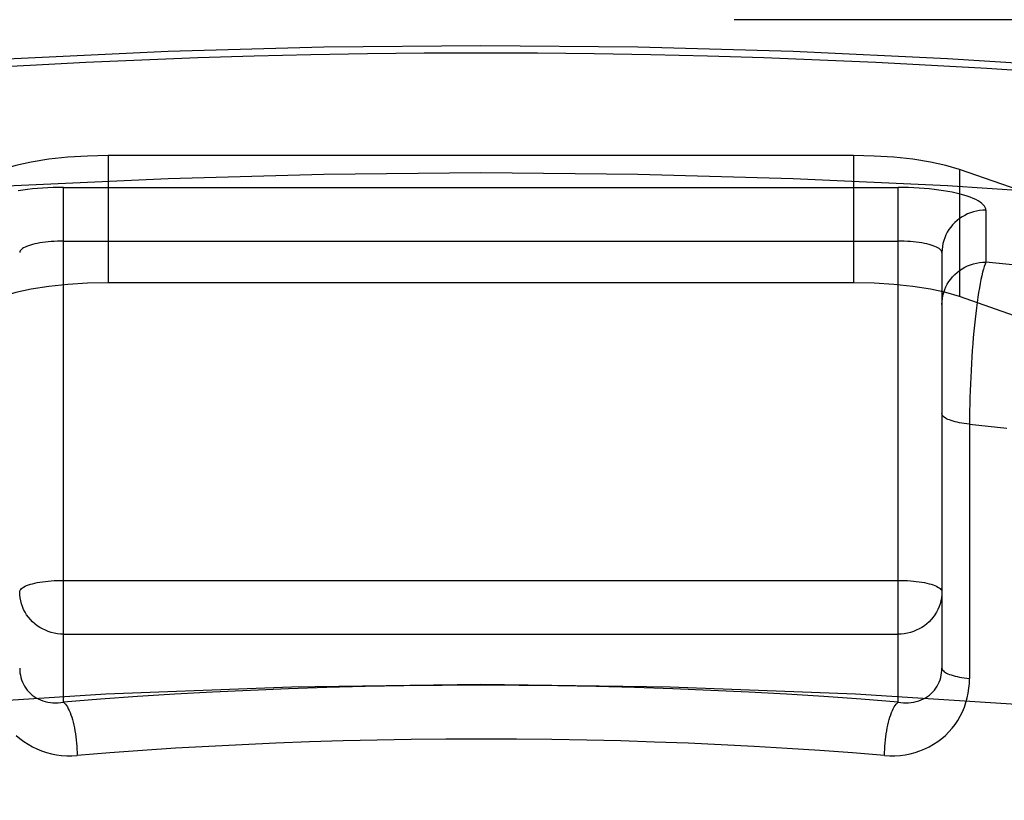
# Model space of a CAD drawing. Header units: inches. Extents: x 0 to 283, y 0 to 183.
# Tile 212 of 256: x 123.32 to 123.545, y 128.253 to 128.43. Entities that reach past the tile are written whole.
import ezdxf

# ---------------------------------------------------------------- set-up
doc = ezdxf.new("R2010")
doc.units = ezdxf.units.IN
doc.header["$LTSCALE"] = 15.5833333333
doc.header["$MEASUREMENT"] = 0
doc.linetypes.add('HIDDEN', pattern=[0.2, 0.1, -0.1])
doc.layers.add('DEFAULT_2', color=8, linetype='HIDDEN')

msp = doc.modelspace()

# ---------------------------------------------------------------- linework, layer by layer
at = {"layer": 'DEFAULT_2', "color": 8, "linetype": 'HIDDEN'}
for p, q in [((125.0413334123, 128.4304274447), (120.8628334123, 128.4304274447)), ((123.3404617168, 128.3994590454), (123.3404617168, 128.3704812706)), ((123.5102051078, 128.3994590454), (123.3404617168, 128.3994590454)), ((123.5102051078, 128.3994590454), (123.5102051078, 128.3704812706)), ((123.5343275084, 128.3963106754), (123.5343275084, 128.3673329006)), ((123.6826390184, 128.3443944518), (123.5343275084, 128.3963106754)), ((123.3303334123, 128.2749356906), (123.3303334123, 128.3922121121)), ((123.3303334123, 128.3922121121), (123.5203334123, 128.3922121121)), ((123.5203334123, 128.2749362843), (123.5203334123, 128.3922121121)), ((123.5403334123, 128.3870357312), (123.5403334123, 128.3752112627)), ((123.3303334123, 128.3799646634), (123.5203334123, 128.3799646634)), ((123.5303334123, 128.3773764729), (123.5303334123, 128.28273052)), ((123.5102051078, 128.3704812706), (123.3404617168, 128.3704812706)), ((123.5343275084, 128.3673329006), (123.5312257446, 128.3682541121)), ((123.6826390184, 128.315416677), (123.5343275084, 128.3673329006)), ((123.3303334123, 128.3026905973), (123.5203334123, 128.3026905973)), ((123.3303334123, 128.2904431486), (123.5203334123, 128.2904431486))]:
    msp.add_line(p, q, dxfattribs=at)
for points in [[(122.9253334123, 128.2951549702), (122.9266122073, 128.30438685), (122.9304226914, 128.3135718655), (122.9367647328, 128.3226626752), (122.9455869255, 128.3316138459), (122.9568631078, 128.3403785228), (122.9705174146, 128.3489136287), (122.9864981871, 128.3571737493), (123.0047066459, 128.3651190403), (123.0250666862, 128.3727064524), (123.0474586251, 128.3799001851), (123.0717834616, 128.3866604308), (123.0979030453, 128.3929561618), (123.1256974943, 128.398751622), (123.1550130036, 128.4040211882), (123.1857112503, 128.4087338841), (123.2176259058, 128.4128700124), (123.2506030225, 128.4164040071), (123.2844671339, 128.4193224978), (123.3190518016, 128.4216058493), (123.3541759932, 128.4232472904), (123.3895736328, 128.4242318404), (123.4253334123, 128.4245644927)], [(123.3101287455, 128.4193530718), (123.3227295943, 128.4200910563), (123.3354008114, 128.4207433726), (123.3481336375, 128.4213096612), (123.3609194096, 128.4217894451), (123.3737492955, 128.4221824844), (123.3866145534, 128.4224884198), (123.3995062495, 128.422707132), (123.4124110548, 128.4228383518), (123.4253334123, 128.4228821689)], [(123.4253334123, 128.4245644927), (123.4610931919, 128.4242318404), (123.4964908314, 128.4232472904), (123.531615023, 128.4216058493), (123.5661996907, 128.4193224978), (123.6000638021, 128.4164040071), (123.6330409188, 128.4128700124), (123.6649555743, 128.4087338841), (123.695653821, 128.4040211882), (123.7249693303, 128.398751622), (123.7527637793, 128.3929561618), (123.7788833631, 128.3866604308), (123.8032081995, 128.3799001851), (123.8256001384, 128.3727064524), (123.8459601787, 128.3651190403), (123.8641686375, 128.3571737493), (123.88014941, 128.3489136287), (123.8938037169, 128.3403785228), (123.9050798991, 128.3316138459), (123.9139020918, 128.3226626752), (123.9202441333, 128.3135718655), (123.9240546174, 128.30438685), (123.9253334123, 128.2951549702)], [(123.4253334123, 128.4228821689), (123.4382555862, 128.4228383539), (123.4511602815, 128.4227071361), (123.4640519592, 128.4224884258), (123.4769172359, 128.4221824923), (123.4897471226, 128.421789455), (123.5025328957, 128.4213096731), (123.5152657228, 128.4207433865), (123.5279369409, 128.4200910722), (123.5405377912, 128.4193530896), (123.5530597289, 128.4185300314)], [(123.3404617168, 128.3994590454), (123.3357557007, 128.3993612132), (123.3312706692, 128.399085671), (123.3269566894, 128.3986259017), (123.3229635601, 128.3980014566), (123.31944108, 128.3972318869), (123.3163393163, 128.3963106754)], [(123.5343275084, 128.3963106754), (123.5312257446, 128.3972318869), (123.5277032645, 128.3980014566), (123.5237101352, 128.3986259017), (123.5193961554, 128.399085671), (123.5149111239, 128.3993612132), (123.5102051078, 128.3994590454)], [(122.9253334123, 128.2661771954), (122.9266122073, 128.2754090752), (122.9304226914, 128.2845940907), (122.9367647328, 128.2936849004), (122.9455869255, 128.3026360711), (122.9568631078, 128.311400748), (122.9705174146, 128.3199358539), (122.9864981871, 128.3281959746), (123.0047066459, 128.3361412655), (123.0250666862, 128.3437286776), (123.0474586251, 128.3509224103), (123.0717834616, 128.3576826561), (123.0979030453, 128.363978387), (123.1256974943, 128.3697738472), (123.1550130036, 128.3750434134), (123.1857112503, 128.3797561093), (123.2176259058, 128.3838922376), (123.2506030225, 128.3874262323), (123.2844671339, 128.390344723), (123.3190518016, 128.3926280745), (123.3541759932, 128.3942695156), (123.3895736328, 128.3952540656), (123.4253334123, 128.395586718)], [(123.4253334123, 128.395586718), (123.4610931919, 128.3952540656), (123.4964908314, 128.3942695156), (123.531615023, 128.3926280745), (123.5661996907, 128.390344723), (123.6000638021, 128.3874262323), (123.6330409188, 128.3838922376), (123.6649555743, 128.3797561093), (123.695653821, 128.3750434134), (123.7249693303, 128.3697738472), (123.7527637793, 128.363978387), (123.7788833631, 128.3576826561), (123.8032081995, 128.3509224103), (123.8256001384, 128.3437286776), (123.8459601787, 128.3361412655), (123.8641686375, 128.3281959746), (123.88014941, 128.3199358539), (123.8938037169, 128.311400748), (123.9050798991, 128.3026360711), (123.9139020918, 128.2936849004), (123.9202441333, 128.2845940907), (123.9240546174, 128.2754090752), (123.9253334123, 128.2661771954)], [(123.3303334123, 128.3922121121), (123.3291274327, 128.3922027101), (123.3279283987, 128.39217455), (123.3267336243, 128.3921275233), (123.3255511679, 128.3920619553), (123.3243870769, 128.3919780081), (123.3232446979, 128.3918760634), (123.3221280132, 128.3917563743), (123.3210411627, 128.3916194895), (123.3199884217, 128.3914658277)], [(123.5403334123, 128.3870357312), (123.5402970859, 128.3873478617), (123.5401882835, 128.3876581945), (123.5400065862, 128.3879674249), (123.5397532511, 128.3882734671), (123.5394289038, 128.388574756), (123.53903502, 128.3888704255), (123.5385725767, 128.3891594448), (123.5380436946, 128.3894407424), (123.5374499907, 128.3897132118), (123.5367939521, 128.3899759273), (123.5360776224, 128.3902278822), (123.5353039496, 128.3904682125), (123.5344754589, 128.3906959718), (123.5335954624, 128.3909104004), (123.5326668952, 128.391110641), (123.5316934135, 128.3912960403), (123.5306783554, 128.3914658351), (123.5296256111, 128.3916194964), (123.5285387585, 128.3917563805), (123.5274220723, 128.3918760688), (123.5262796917, 128.3919780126), (123.5251156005, 128.3920619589), (123.5239331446, 128.3921275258), (123.522738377, 128.3921745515), (123.5215393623, 128.3922027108), (123.5203334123, 128.3922121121)], [(123.5403334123, 128.3870357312), (123.5396200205, 128.3870111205), (123.5389102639, 128.3869374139), (123.5382077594, 128.3868149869), (123.5375160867, 128.3866444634), (123.5368387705, 128.3864267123), (123.5361792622, 128.3861628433), (123.5355409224, 128.385854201), (123.5349270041, 128.3855023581), (123.5343406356, 128.3851091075), (123.533784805, 128.3846764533), (123.5332623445, 128.3842066), (123.5327759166, 128.3837019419), (123.5323279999, 128.3831650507), (123.531920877, 128.3825986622), (123.5315566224, 128.3820056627), (123.5312370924, 128.3813890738), (123.5309639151, 128.3807520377), (123.5307384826, 128.3800978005), (123.5305619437, 128.379429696), (123.5304351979, 128.3787511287), (123.5303588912, 128.3780655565), (123.5303334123, 128.3773764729)], [(123.3303334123, 128.3799646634), (123.3296200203, 128.379958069), (123.3289102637, 128.3799383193), (123.328207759, 128.3799055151), (123.3275160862, 128.3798598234), (123.3268387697, 128.3798014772), (123.3261792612, 128.3797307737), (123.3255409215, 128.3796480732), (123.3249270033, 128.3795537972), (123.3243406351, 128.379448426), (123.3237848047, 128.3793324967), (123.3232623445, 128.3792065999), (123.3227759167, 128.3790713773), (123.3223280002, 128.3789275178), (123.3219208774, 128.3787757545), (123.3215566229, 128.3786168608), (123.3212370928, 128.3784516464), (123.3209639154, 128.378280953), (123.3207384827, 128.3781056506), (123.3205619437, 128.3779266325), (123.3204351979, 128.3777448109), (123.3203588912, 128.3775611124), (123.3203334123, 128.3773764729)], [(123.5303334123, 128.3773764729), (123.5303079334, 128.3775611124), (123.5302316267, 128.3777448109), (123.5301048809, 128.3779266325), (123.5299283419, 128.3781056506), (123.5297029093, 128.378280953), (123.5294297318, 128.3784516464), (123.5291102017, 128.3786168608), (123.5287459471, 128.3787757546), (123.5283388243, 128.3789275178), (123.5278909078, 128.3790713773), (123.5274044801, 128.3792066), (123.5268820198, 128.3793324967), (123.5263261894, 128.3794484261), (123.5257398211, 128.3795537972), (123.525125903, 128.3796480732), (123.5244875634, 128.3797307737), (123.5238280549, 128.3798014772), (123.5231507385, 128.3798598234), (123.5224590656, 128.3799055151), (123.521756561, 128.3799383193), (123.5210468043, 128.379958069), (123.5203334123, 128.3799646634)], [(123.5303334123, 128.365552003), (123.5303588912, 128.3662410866), (123.5304351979, 128.3669266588), (123.5305619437, 128.3676052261), (123.5307384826, 128.3682733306), (123.5309639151, 128.3689275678), (123.5312370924, 128.3695646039), (123.5315566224, 128.3701811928), (123.531920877, 128.3707741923), (123.5323279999, 128.3713405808), (123.5327759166, 128.371877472), (123.5332623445, 128.3723821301), (123.533784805, 128.3728519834), (123.5343406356, 128.3732846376), (123.5349270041, 128.3736778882), (123.5355409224, 128.3740297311), (123.5361792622, 128.3743383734), (123.5368387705, 128.3746022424), (123.5375160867, 128.3748199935), (123.5382077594, 128.374990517), (123.5389102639, 128.375112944), (123.5396200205, 128.3751866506), (123.5403334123, 128.3752112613)], [(123.5403334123, 128.3752112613), (123.5401475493, 128.3747461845), (123.53995999, 128.3742002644), (123.5397728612, 128.3735749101), (123.5395862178, 128.3728722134), (123.5394006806, 128.3720944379), (123.5392168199, 128.3712441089), (123.5390352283, 128.3703240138), (123.5388565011, 128.3693371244), (123.5386812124, 128.36828665), (123.5385099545, 128.3671759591), (123.5383432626, 128.3660086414), (123.5381817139, 128.3647883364), (123.5380257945, 128.3635188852), (123.5378760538, 128.3622041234), (123.5377329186, 128.3608480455), (123.5375969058, 128.3594546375), (123.5374683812, 128.3580280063), (123.5373478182, 128.356572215), (123.537235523, 128.3550914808), (123.5371318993, 128.3535897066), (123.5370371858, 128.3520709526), (123.536951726, 128.3505390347), (123.5368756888, 128.3489977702), (123.5368093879, 128.3474511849), (123.5367529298, 128.3459031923), (123.5367065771, 128.3443578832), (123.5366703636, 128.3428193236), (123.5366444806, 128.341291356), (123.5366288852, 128.3397777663), (123.5366237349, 128.2803270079)], [(123.5494435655, 128.3742946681), (123.5403334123, 128.3752112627)], [(123.3229635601, 128.3690236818), (123.31944108, 128.3682541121), (123.3163393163, 128.3673329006)], [(123.3404617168, 128.3704812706), (123.3357557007, 128.3703834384), (123.3312706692, 128.3701078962), (123.3269566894, 128.3696481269), (123.3229635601, 128.3690236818)], [(123.5312257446, 128.3682541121), (123.5277032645, 128.3690236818), (123.5237101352, 128.3696481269), (123.5193961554, 128.3701078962), (123.5149111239, 128.3703834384), (123.5102051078, 128.3704812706)], [(123.5366237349, 128.3382825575), (123.5360179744, 128.3383512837), (123.535431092, 128.3384302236), (123.5348656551, 128.3385190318), (123.5343241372, 128.3386173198), (123.5338089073, 128.3387246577), (123.5333222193, 128.338840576), (123.5328662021, 128.3389645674), (123.5324428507, 128.3390960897), (123.532054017, 128.3392345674), (123.531701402, 128.3393793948), (123.5313865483, 128.3395299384), (123.5311108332, 128.3396855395), (123.5308754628, 128.3398455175), (123.5306814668, 128.3400091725), (123.5305296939, 128.3401757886), (123.5304208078, 128.3403446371), (123.5303552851, 128.3405149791), (123.5303334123, 128.3406860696)], [(123.5366237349, 128.3382825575), (123.5450765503, 128.337369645)], [(123.3203334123, 128.3001024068), (123.3203588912, 128.3002870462), (123.3204351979, 128.3004707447), (123.3205619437, 128.3006525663), (123.3207384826, 128.3008315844), (123.3209639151, 128.3010068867), (123.3212370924, 128.30117758), (123.3215566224, 128.3013427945), (123.321920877, 128.3015016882), (123.3223279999, 128.3016534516), (123.3227759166, 128.3017973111), (123.3232623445, 128.3019325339), (123.323784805, 128.3020584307), (123.3243406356, 128.30217436), (123.3249270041, 128.3022797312), (123.3255409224, 128.3023740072), (123.3261792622, 128.3024567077), (123.3268387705, 128.3025274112), (123.3275160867, 128.3025857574), (123.3282077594, 128.302631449), (123.3289102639, 128.3026642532), (123.3296200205, 128.3026840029), (123.3303334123, 128.3026905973)], [(123.5203334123, 128.3026905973), (123.5210469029, 128.302684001), (123.5217567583, 128.3026642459), (123.5224593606, 128.3026314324), (123.523151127, 128.3025857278), (123.52382853, 128.3025273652), (123.524488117, 128.3024566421), (123.5251265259, 128.3023739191), (123.5257405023, 128.3022796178), (123.5263269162, 128.3021742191), (123.5268827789, 128.3020582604), (123.5274052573, 128.3019323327), (123.5278916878, 128.3017970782), (123.5283395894, 128.3016531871), (123.5287466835, 128.3015013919), (123.5291109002, 128.3013424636), (123.5294303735, 128.3011772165), (123.5297034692, 128.3010064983), (123.5299288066, 128.3008311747), (123.5301052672, 128.3006521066), (123.5302318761, 128.3004702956), (123.5303080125, 128.30028676), (123.5303334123, 128.3001024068)], [(123.3303334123, 128.2904431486), (123.3296199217, 128.2904677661), (123.3289100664, 128.2905414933), (123.328207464, 128.290663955), (123.3275156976, 128.2908345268), (123.3268382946, 128.2910523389), (123.3261787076, 128.2913162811), (123.3255402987, 128.2916250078), (123.3249263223, 128.291976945), (123.3243399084, 128.2923702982), (123.3237840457, 128.2928030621), (123.3232615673, 128.2932730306), (123.3227751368, 128.2937778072), (123.3223272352, 128.2943148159), (123.3219201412, 128.2948813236), (123.3215559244, 128.295474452), (123.3212364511, 128.2960911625), (123.3209633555, 128.2967282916), (123.320738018, 128.2973826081), (123.3205615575, 128.2980508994), (123.3204349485, 128.2987294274), (123.3203588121, 128.2994143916), (123.3203334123, 128.3001024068)], [(123.5303334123, 128.3001024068), (123.5303079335, 128.2994133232), (123.5302316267, 128.2987277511), (123.530104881, 128.2980491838), (123.529928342, 128.2973810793), (123.5297029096, 128.2967268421), (123.5294297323, 128.2960898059), (123.5291102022, 128.2954732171), (123.5287459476, 128.2948802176), (123.5283388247, 128.2943138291), (123.5278909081, 128.2937769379), (123.5274044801, 128.2932722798), (123.5268820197, 128.2928024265), (123.526326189, 128.2923697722), (123.5257398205, 128.2919765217), (123.5251259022, 128.2916246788), (123.5244875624, 128.2913160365), (123.5238280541, 128.2910521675), (123.5231507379, 128.2908344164), (123.5224590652, 128.2906638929), (123.5217565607, 128.2905414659), (123.5210468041, 128.2904677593), (123.5203334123, 128.2904431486)], [(123.3203334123, 128.28273052), (123.3203498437, 128.2821803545), (123.3203997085, 128.2816338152), (123.320483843, 128.2810924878), (123.3206027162, 128.2805594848), (123.320756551, 128.2800375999), (123.3209451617, 128.2795296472), (123.321167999, 128.2790385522), (123.3214243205, 128.2785665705), (123.3217128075, 128.278116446), (123.3220329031, 128.2776891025), (123.3223837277, 128.2772859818), (123.3227645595, 128.2769082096), (123.3231747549, 128.2765569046), (123.3236129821, 128.2762336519), (123.324078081, 128.2759397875), (123.3245681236, 128.2756768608), (123.3250811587, 128.2754461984), (123.3256150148, 128.2752488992), (123.3261673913, 128.2750858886), (123.3267358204, 128.2749578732), (123.3273177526, 128.2748653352), (123.3279104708, 128.2748085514), (123.3285112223, 128.2747875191), (123.3291171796, 128.2748020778), (123.3297252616, 128.2748515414), (123.3303334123, 128.2749359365)], [(123.5203334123, 128.2749359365), (123.5209415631, 128.2748515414), (123.521549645, 128.2748020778), (123.5221556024, 128.2747875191), (123.5227563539, 128.2748085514), (123.5233490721, 128.2748653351), (123.5239310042, 128.2749578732), (123.5244994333, 128.2750858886), (123.5250518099, 128.2752488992), (123.525585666, 128.2754461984), (123.5260987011, 128.2756768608), (123.5265887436, 128.2759397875), (123.5270538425, 128.2762336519), (123.5274920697, 128.2765569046), (123.5279022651, 128.2769082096), (123.528283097, 128.2772859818), (123.5286339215, 128.2776891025), (123.5289540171, 128.278116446), (123.5292425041, 128.2785665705), (123.5294988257, 128.2790385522), (123.5297216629, 128.2795296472), (123.5299102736, 128.2800375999), (123.5300641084, 128.2805594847), (123.5301829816, 128.2810924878), (123.5302671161, 128.2816338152), (123.5303169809, 128.2821803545), (123.5303334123, 128.28273052)], [(123.5303334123, 128.28273052), (123.5303552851, 128.2825594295), (123.5304208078, 128.2823890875), (123.5305296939, 128.2822202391), (123.5306814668, 128.2820536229), (123.5308754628, 128.2818899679), (123.5311108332, 128.2817299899), (123.5313865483, 128.2815743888), (123.531701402, 128.2814238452), (123.532054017, 128.2812790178), (123.5324428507, 128.2811405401), (123.5328662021, 128.2810090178), (123.5333222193, 128.2808850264), (123.5338089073, 128.2807691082), (123.5343241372, 128.2806617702), (123.5348656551, 128.2805634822), (123.535431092, 128.280474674), (123.5360179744, 128.2803957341), (123.5366237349, 128.2803270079)], [(123.5172688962, 128.2628130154), (123.518448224, 128.2627496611), (123.5196229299, 128.2627575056), (123.5207957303, 128.2628365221), (123.5219584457, 128.2629868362), (123.5231056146, 128.263209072), (123.5242319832, 128.2635018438), (123.5253320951, 128.2638647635), (123.5264012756, 128.2642955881), (123.527434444, 128.2647929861), (123.528427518, 128.2653539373), (123.5293758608, 128.265976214), (123.5302761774, 128.2666561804), (123.5311242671, 128.2673905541), (123.5319182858, 128.2681760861), (123.5326553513, 128.2690092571), (123.5333343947, 128.2698875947), (123.5339538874, 128.2708084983), (123.534512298, 128.271768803), (123.5350081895, 128.2727664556), (123.5354397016, 128.2737954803), (123.535804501, 128.2748512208), (123.5361025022, 128.2759276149), (123.5363323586, 128.2770188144), (123.536495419, 128.2781194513), (123.536592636, 128.2792212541), (123.5366237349, 128.2803270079)], [(123.4253334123, 128.2789542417), (123.3822474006, 128.2783998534), (123.3399813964, 128.276778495), (123.298338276, 128.2740746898), (123.2579094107, 128.2703348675), (123.2191045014, 128.2655803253), (123.1822714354, 128.2598709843), (123.1477959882, 128.2532484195), (123.1159741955, 128.2457889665), (123.0871530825, 128.2375528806), (123.0615654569, 128.2286299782), (123.0395062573, 128.2190968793), (123.0211361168, 128.2090534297), (123.0066865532, 128.1985896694), (122.9962398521, 128.1878116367), (122.9899552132, 128.1768193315), (122.9878334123, 128.1657209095)], [(123.5203334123, 128.2749362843), (123.5119345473, 128.2756020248), (123.5034742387, 128.2762055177), (123.4949494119, 128.2767469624), (123.4863692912, 128.2772257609), (123.4777397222, 128.2776414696), (123.4690677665, 128.2779938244), (123.4603598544, 128.278282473), (123.4516237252, 128.2785072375), (123.4428670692, 128.2786678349), (123.4340964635, 128.2787642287), (123.4253186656, 128.278796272), (123.4165408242, 128.2787640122), (123.4077699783, 128.2786673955), (123.3990132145, 128.2785065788), (123.3902777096, 128.2782816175), (123.3815702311, 128.2779927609), (123.3728974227, 128.2776401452), (123.3642668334, 128.2772241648), (123.355684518, 128.276744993), (123.3471616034, 128.2762034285), (123.338712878, 128.2756004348), (123.3303334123, 128.2749356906)], [(123.8628334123, 128.1657209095), (123.8607116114, 128.1768193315), (123.8544269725, 128.1878116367), (123.8439802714, 128.1985896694), (123.8295307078, 128.2090534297), (123.8111605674, 128.2190968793), (123.7891013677, 128.2286299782), (123.7635137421, 128.2375528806), (123.7346926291, 128.2457889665), (123.7028708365, 128.2532484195), (123.6683953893, 128.2598709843), (123.6315623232, 128.2655803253), (123.592757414, 128.2703348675), (123.5523285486, 128.2740746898), (123.5106854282, 128.276778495), (123.468419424, 128.2783998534), (123.4253334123, 128.2789542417)], [(123.3303334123, 128.2749359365), (123.3305520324, 128.2747355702), (123.3307695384, 128.2744870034), (123.3309848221, 128.274191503), (123.3311967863, 128.2738505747), (123.3314043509, 128.2734659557), (123.3316064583, 128.2730396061), (123.3318020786, 128.2725736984), (123.3319902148, 128.2720706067), (123.3321699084, 128.2715328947), (123.3323402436, 128.2709633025), (123.3325003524, 128.2703647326), (123.3326494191, 128.2697402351), (123.3327866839, 128.2690929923), (123.3329114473, 128.2684263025), (123.3330230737, 128.2677435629), (123.3331209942, 128.2670482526), (123.3332047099, 128.2663439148), (123.333273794, 128.2656341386), (123.3333278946, 128.2649225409), (123.3333667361, 128.2642127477), (123.3333901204, 128.2635083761), (123.3333979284, 128.2628130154)], [(123.5172688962, 128.2628130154), (123.5172767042, 128.2635083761), (123.5173000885, 128.2642127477), (123.51733893, 128.2649225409), (123.5173930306, 128.2656341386), (123.5174621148, 128.2663439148), (123.5175458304, 128.2670482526), (123.5176437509, 128.2677435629), (123.5177553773, 128.2684263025), (123.5178801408, 128.2690929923), (123.5180174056, 128.2697402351), (123.5181664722, 128.2703647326), (123.518326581, 128.2709633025), (123.5184969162, 128.2715328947), (123.5186766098, 128.2720706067), (123.5188647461, 128.2725736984), (123.5190603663, 128.2730396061), (123.5192624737, 128.2734659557), (123.5194700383, 128.2738505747), (123.5196820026, 128.274191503), (123.5198972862, 128.2744870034), (123.5201147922, 128.2747355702), (123.5203334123, 128.2749359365)], [(123.3195425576, 128.2673905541), (123.3203906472, 128.2666561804), (123.3212909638, 128.265976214), (123.3222393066, 128.2653539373), (123.3232323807, 128.2647929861), (123.3242655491, 128.2642955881), (123.3253347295, 128.2638647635), (123.3264348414, 128.2635018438), (123.32756121, 128.263209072), (123.328708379, 128.2629868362), (123.3298710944, 128.2628365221), (123.3310438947, 128.2627575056), (123.3322186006, 128.2627496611), (123.3333979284, 128.2628130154)], [(123.4253334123, 128.2665488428), (123.4173652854, 128.2665214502), (123.4094866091, 128.2664404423), (123.4017230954, 128.2663080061), (123.3940179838, 128.2661246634), (123.3863158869, 128.265889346), (123.3786393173, 128.2656025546), (123.3709865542, 128.265264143), (123.3633749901, 128.2648748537), (123.3558289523, 128.264436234), (123.3483248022, 128.2639471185), (123.3408432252, 128.2634058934), (123.3333979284, 128.2628130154)], [(123.5172688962, 128.2628130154), (123.5099446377, 128.2633966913), (123.5025554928, 128.2639324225), (123.4951017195, 128.2644199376), (123.487601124, 128.2648579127), (123.4800774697, 128.2652451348), (123.4725146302, 128.2655825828), (123.4649201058, 128.2658698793), (123.4572457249, 128.2661082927), (123.4494395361, 128.2662977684), (123.4415185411, 128.2664357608), (123.4334805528, 128.2665202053), (123.4253334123, 128.2665488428)]]:
    msp.add_lwpolyline(points, dxfattribs=at)

doc.saveas('drawing.dxf')
